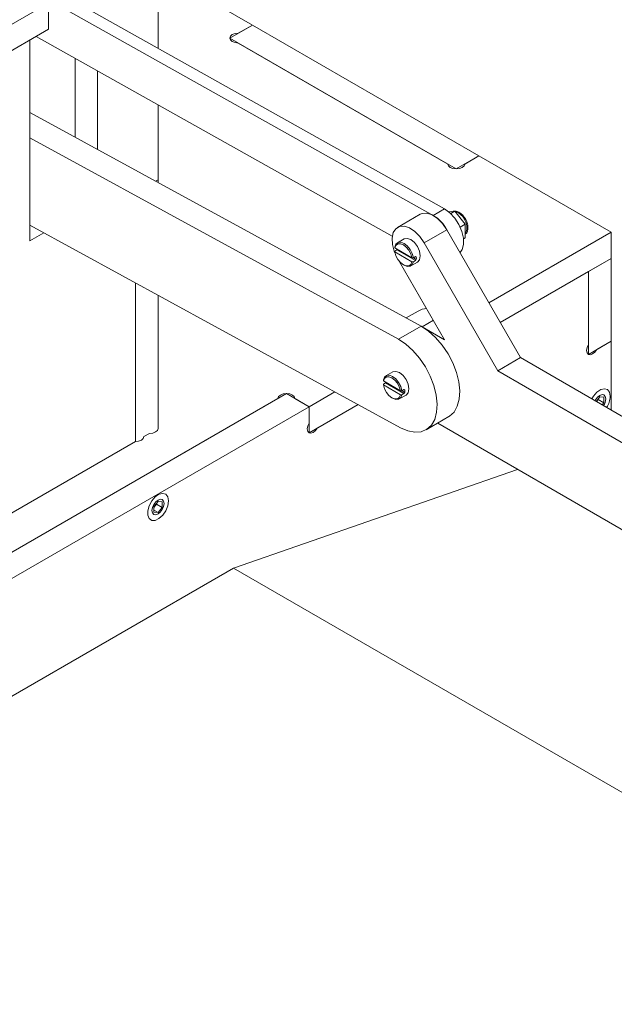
# Model space of a CAD drawing. Header units: millimetres. Extents: x 0 to 210, y 0 to 297.
# Tile 21 of 24: x 140 to 151, y 259 to 277. Entities that reach past the tile are written whole.
import ezdxf

# ---------------------------------------------------------------- set-up
doc = ezdxf.new("R2010")
doc.units = ezdxf.units.MM

msp = doc.modelspace()

# ---------------------------------------------------------------- linework, layer by layer
at = {"color": 7, "linetype": 'Continuous', "lineweight": 15}
for p, q in [((147.596, 273.835), (136.72, 279.927)), ((147.808, 273.957), (136.919, 280.057)), ((142.44, 276.964), (142.44, 278.503)), ((144.208, 277.399), (142.44, 278.419)), ((122.995, 267.767), (140.39, 277.809)), ((140.39, 277.809), (140.39, 277.319)), ((144.208, 277.399), (143.784, 277.154)), ((143.944, 277.246), (144.208, 277.399)), ((144.208, 277.399), (148.451, 274.95)), ((122.995, 267.277), (140.39, 277.319)), ((140.158, 277.185), (146.828, 273.448)), ((140.036, 273.359), (140.036, 277.115)), ((143.784, 277.154), (148.026, 274.705)), ((147.866, 274.797), (143.944, 277.062)), ((140.885, 276.778), (140.885, 275.3)), ((141.309, 276.54), (141.309, 275.068)), ((142.44, 274.501), (142.44, 275.906)), ((147.367, 271.762), (140.036, 275.763)), ((146.942, 271.517), (140.036, 275.287)), ((148.451, 274.95), (148.026, 274.705)), ((148.451, 274.95), (148.186, 274.797)), ((150.925, 273.521), (148.451, 274.95)), ((142.44, 274.501), (142.395, 274.475)), ((142.44, 274.501), (142.44, 274.451)), ((147.351, 273.857), (146.927, 273.612)), ((147.596, 273.835), (147.808, 273.957)), ((147.888, 273.902), (148.002, 273.913)), ((148.002, 273.913), (147.926, 273.868)), ((148.002, 273.913), (148.195, 273.673)), ((148.195, 273.673), (148.1, 273.618)), ((148.195, 273.673), (148.195, 273.416)), ((140.036, 273.653), (146.981, 269.862)), ((140.298, 273.51), (140.036, 273.359)), ((147.851, 273.567), (147.427, 273.322)), ((147.851, 273.567), (149.23, 271.174)), ((148.639, 272.201), (150.925, 273.521)), ((150.925, 273.521), (150.925, 273.031)), ((147.052, 273.395), (146.924, 273.322)), ((147.427, 273.322), (148.806, 270.929)), ((148.195, 273.416), (148.163, 273.398)), ((146.876, 273.244), (146.876, 273.227)), ((146.876, 273.227), (147.194, 273.043)), ((146.876, 273.168), (146.915, 273.19)), ((146.876, 273.151), (146.876, 273.168)), ((146.876, 273.151), (147.194, 272.967)), ((146.915, 273.19), (147.262, 272.99)), ((147.806, 271.508), (146.964, 272.969)), ((147.174, 272.889), (147.302, 272.962)), ((147.194, 273.043), (147.223, 273.043)), ((147.223, 272.967), (147.194, 272.967)), ((147.223, 273.043), (147.262, 273.066)), ((147.262, 272.99), (147.223, 272.967)), ((147.225, 273.044), (147.278, 273.013)), ((147.262, 273.066), (147.278, 273.056)), ((148.85, 271.833), (150.925, 273.031)), ((150.925, 273.031), (150.501, 272.786)), ((150.925, 273.031), (150.925, 271.48)), ((147.035, 272.909), (147.049, 272.901)), ((150.501, 272.786), (148.85, 271.833)), ((150.501, 272.786), (150.501, 271.235)), ((150.501, 271.419), (150.501, 272.786)), ((142.016, 272.572), (142.016, 269.602)), ((142.44, 272.341), (142.44, 269.847)), ((147.31, 272.046), (147.085, 271.916)), ((146.942, 271.517), (147.367, 271.762)), ((147.367, 271.762), (147.387, 271.751)), ((147.387, 271.751), (147.806, 271.508)), ((150.925, 271.48), (150.501, 271.235)), ((150.925, 271.48), (150.661, 271.327)), ((150.925, 270.192), (150.925, 271.48)), ((149.23, 271.174), (148.806, 270.929)), ((149.23, 271.174), (156.155, 267.163)), ((146.837, 270.906), (146.709, 270.833)), ((148.806, 270.929), (155.731, 266.918)), ((146.661, 270.755), (146.661, 270.738)), ((146.661, 270.738), (146.979, 270.554)), ((145.269, 270.255), (145.751, 270.534)), ((146.661, 270.678), (146.7, 270.701)), ((146.661, 270.662), (146.661, 270.678)), ((146.661, 270.662), (146.979, 270.478)), ((146.7, 270.701), (147.047, 270.501)), ((146.979, 270.554), (147.008, 270.554)), ((147.008, 270.554), (147.047, 270.577)), ((147.01, 270.555), (147.063, 270.524)), ((147.047, 270.577), (147.063, 270.567)), ((144.844, 270.5), (139.187, 267.235)), ((139.347, 267.327), (144.684, 270.408)), ((145.269, 270.255), (144.844, 270.5)), ((145.004, 270.408), (145.269, 270.255)), ((146.82, 270.42), (146.834, 270.412)), ((146.959, 270.4), (147.087, 270.473)), ((147.008, 270.478), (146.979, 270.478)), ((147.047, 270.501), (147.008, 270.478)), ((150.713, 270.44), (150.644, 270.355)), ((150.652, 270.35), (150.685, 270.391)), ((150.685, 270.391), (150.685, 270.405)), ((150.685, 270.391), (150.791, 270.33)), ((150.791, 270.433), (150.713, 270.44)), ((150.791, 270.33), (150.791, 270.433)), ((145.269, 270.255), (139.612, 266.99)), ((145.269, 269.765), (146.187, 270.296)), ((145.269, 269.95), (145.269, 270.255)), ((145.269, 270.255), (145.269, 269.765)), ((146.187, 270.296), (145.429, 269.858)), ((150.758, 270.289), (150.791, 270.33)), ((147.461, 269.824), (147.886, 270.069)), ((155.729, 265.287), (147.678, 269.949)), ((142.176, 269.695), (142.28, 269.755)), ((136.943, 266.674), (142.016, 269.602)), ((149.176, 269.081), (143.854, 267.234)), ((142.44, 268.481), (142.362, 268.385)), ((142.362, 268.37), (142.412, 268.432)), ((142.362, 268.385), (142.362, 268.281)), ((142.362, 268.319), (142.44, 268.274)), ((142.412, 268.432), (142.412, 268.446)), ((142.412, 268.432), (142.518, 268.371)), ((142.518, 268.474), (142.44, 268.481)), ((142.44, 268.274), (142.518, 268.371)), ((142.518, 268.371), (142.518, 268.474)), ((142.362, 268.281), (142.44, 268.274)), ((143.854, 267.234), (129.712, 259.07)), ((143.854, 267.234), (152.339, 262.336))]:
    msp.add_line(p, q, dxfattribs=at)
at = {"color": 8, "linetype": 'Continuous', "lineweight": 15}
msp.add_line((147.597, 271.872), (147.387, 271.751), dxfattribs=at)
at = {"color": 7, "linetype": 'Continuous', "lineweight": 15, "flags": 128}
for points in [[(143.944, 277.062), (143.882, 277.069), (143.831, 277.089), (143.796, 277.119), (143.784, 277.154), (143.796, 277.189), (143.831, 277.219), (143.882, 277.239), (143.944, 277.246)], [(148.186, 274.797), (148.174, 274.762), (148.139, 274.732), (148.088, 274.712), (148.026, 274.705), (147.965, 274.712), (147.913, 274.732), (147.878, 274.762), (147.866, 274.797)], [(147.351, 273.857), (147.389, 273.873), (147.478, 273.878), (147.576, 273.845), (147.677, 273.779), (147.771, 273.684), (147.851, 273.567)], [(148.098, 273.14), (148.137, 273.195), (148.164, 273.292), (148.162, 273.409), (148.132, 273.537), (148.077, 273.666), (148, 273.785), (147.908, 273.885), (147.808, 273.957)], [(146.882, 273.124), (146.866, 273.163), (146.831, 273.292), (146.824, 273.412), (146.846, 273.513), (146.894, 273.587), (146.965, 273.628), (147.054, 273.633), (147.152, 273.6), (147.252, 273.534), (147.347, 273.439), (147.427, 273.322)], [(147.223, 273.043), (147.202, 273.121), (147.162, 273.197), (147.109, 273.263), (147.049, 273.309), (146.989, 273.332), (146.937, 273.328), (146.897, 273.297), (146.876, 273.244)], [(147.194, 273.043), (147.174, 273.114), (147.138, 273.183), (147.09, 273.243), (147.035, 273.285), (146.981, 273.306), (146.932, 273.302), (146.896, 273.275), (146.876, 273.227)], [(147.353, 273.077), (147.34, 273.163), (147.302, 273.251), (147.244, 273.328), (147.177, 273.383), (147.109, 273.406), (147.052, 273.395)], [(146.876, 273.151), (146.896, 273.08), (146.932, 273.011), (146.981, 272.952), (147.035, 272.909), (147.09, 272.889), (147.138, 272.892), (147.174, 272.919), (147.194, 272.967)], [(147.049, 272.901), (147.049, 272.901), (147.109, 272.879), (147.162, 272.883), (147.202, 272.914), (147.223, 272.967)], [(147.302, 272.962), (147.302, 272.962), (147.34, 273.006), (147.353, 273.077)], [(147.886, 270.069), (147.899, 270.077), (147.984, 270.154), (148.046, 270.262), (148.083, 270.395), (148.093, 270.549), (148.075, 270.718), (148.031, 270.895), (147.963, 271.074), (147.872, 271.247), (147.762, 271.408), (147.638, 271.551), (147.505, 271.671), (147.367, 271.762)], [(146.981, 269.862), (147.118, 269.803), (147.25, 269.778), (147.37, 269.787), (147.475, 269.832), (147.56, 269.909), (147.622, 270.017), (147.659, 270.15), (147.668, 270.304), (147.651, 270.473), (147.607, 270.65), (147.539, 270.829), (147.448, 271.002), (147.338, 271.163), (147.214, 271.306), (147.081, 271.426), (146.942, 271.517)], [(150.661, 271.327), (150.624, 271.278), (150.581, 271.243), (150.538, 271.228), (150.501, 271.235), (150.477, 271.263), (150.468, 271.308), (150.477, 271.363), (150.501, 271.419)], [(147.138, 270.588), (147.125, 270.674), (147.087, 270.762), (147.029, 270.839), (146.962, 270.894), (146.894, 270.917), (146.837, 270.906)], [(147.008, 270.554), (146.986, 270.632), (146.947, 270.708), (146.894, 270.774), (146.834, 270.82), (146.774, 270.843), (146.721, 270.839), (146.682, 270.808), (146.661, 270.755)], [(146.979, 270.554), (146.959, 270.625), (146.923, 270.694), (146.875, 270.754), (146.82, 270.796), (146.766, 270.816), (146.717, 270.813), (146.681, 270.786), (146.661, 270.738)], [(146.661, 270.662), (146.681, 270.591), (146.717, 270.522), (146.766, 270.463), (146.82, 270.42), (146.875, 270.4), (146.923, 270.403), (146.959, 270.43), (146.979, 270.478)], [(147.087, 270.473), (147.087, 270.473), (147.125, 270.517), (147.138, 270.588)], [(150.911, 270.451), (150.898, 270.526), (150.86, 270.575), (150.802, 270.592), (150.732, 270.575), (150.659, 270.525), (150.594, 270.45), (150.564, 270.401)], [(144.684, 270.408), (144.697, 270.443), (144.731, 270.473), (144.783, 270.493), (144.844, 270.5), (144.906, 270.493), (144.957, 270.473), (144.992, 270.443), (145.004, 270.408)], [(146.834, 270.412), (146.834, 270.412), (146.894, 270.39), (146.947, 270.394), (146.986, 270.425), (147.008, 270.478)], [(150.826, 270.402), (150.818, 270.447), (150.793, 270.475), (150.757, 270.482), (150.713, 270.467), (150.67, 270.432), (150.633, 270.383), (150.625, 270.366)], [(142.28, 269.755), (142.341, 269.762), (142.393, 269.782), (142.428, 269.812), (142.44, 269.847)], [(145.429, 269.858), (145.392, 269.808), (145.349, 269.773), (145.305, 269.758), (145.269, 269.765), (145.244, 269.794), (145.235, 269.839), (145.244, 269.894), (145.269, 269.95)], [(142.016, 269.602), (142.016, 269.602), (142.077, 269.609), (142.129, 269.629), (142.164, 269.659), (142.176, 269.695)], [(142.638, 268.492), (142.625, 268.567), (142.586, 268.616), (142.528, 268.633), (142.458, 268.616), (142.386, 268.566), (142.321, 268.491), (142.272, 268.401), (142.246, 268.307), (142.246, 268.223), (142.272, 268.16), (142.321, 268.126), (142.386, 268.126), (142.458, 268.16), (142.528, 268.224), (142.586, 268.308), (142.625, 268.402), (142.638, 268.492)], [(142.553, 268.443), (142.545, 268.488), (142.52, 268.516), (142.483, 268.523), (142.44, 268.508), (142.397, 268.473), (142.36, 268.424), (142.336, 268.367), (142.327, 268.312), (142.336, 268.267), (142.36, 268.239), (142.397, 268.232), (142.44, 268.247), (142.483, 268.282), (142.52, 268.331), (142.545, 268.388), (142.553, 268.443)]]:
    msp.add_lwpolyline(points, dxfattribs=at)
at = {"color": 8, "linetype": 'Continuous', "lineweight": 15, "flags": 128}
msp.add_lwpolyline([(147.989, 273.911), (147.984, 273.912), (147.941, 273.907)], dxfattribs=at)
at = {"color": 8, "linetype": 'Continuous', "lineweight": 15}
msp.add_arc((147.91, 273.61), 0.313, 335.7455, 72.0739, dxfattribs=at)
at = {"color": 7, "linetype": 'Continuous', "lineweight": 15}
for centre, radius, start, end in [((147.219, 273.219), 0.722, 28.8528, 58.5343), ((147.044, 273.035), 0.235, 354.7148, 5.2852), ((147.486, 271.738), 0.354, 92.5799, 119.6862), ((146.829, 270.546), 0.235, 354.7148, 5.2852), ((150.582, 270.414), 0.245, 325.3471, 357.2662), ((150.488, 270.47), 0.423, 327.0094, 357.4187)]:
    msp.add_arc(centre, radius, start, end, dxfattribs=at)
for centre, major_axis, ratio, start_param, end_param in [((147.121, 273.147), (0.25, -0.144), 0.00007, 0.891859, 0.972752), ((147.121, 273.147), (0.177, 0.306), 0.577335, 4.525116, 4.606009), ((146.906, 270.658), (0.25, -0.144), 0.00007, 0.891859, 0.972752), ((146.906, 270.658), (0.177, 0.306), 0.577335, 4.525116, 4.606009)]:
    msp.add_ellipse(centre, major_axis=major_axis, ratio=ratio, start_param=start_param, end_param=end_param, dxfattribs=at)
msp.add_open_spline([(148.195, 273.485), (148.205, 273.493), (148.229, 273.513), (148.246, 273.567), (148.248, 273.636), (148.228, 273.717), (148.186, 273.796), (148.127, 273.864), (148.061, 273.906), (147.997, 273.923), (147.961, 273.912), (147.945, 273.907)], degree=3, knots=[0, 0, 0, 0, 0.065864, 0.167904, 0.283577, 0.409609, 0.537602, 0.666866, 0.799759, 0.914346, 1, 1, 1, 1], dxfattribs=at)

doc.saveas('drawing.dxf')
